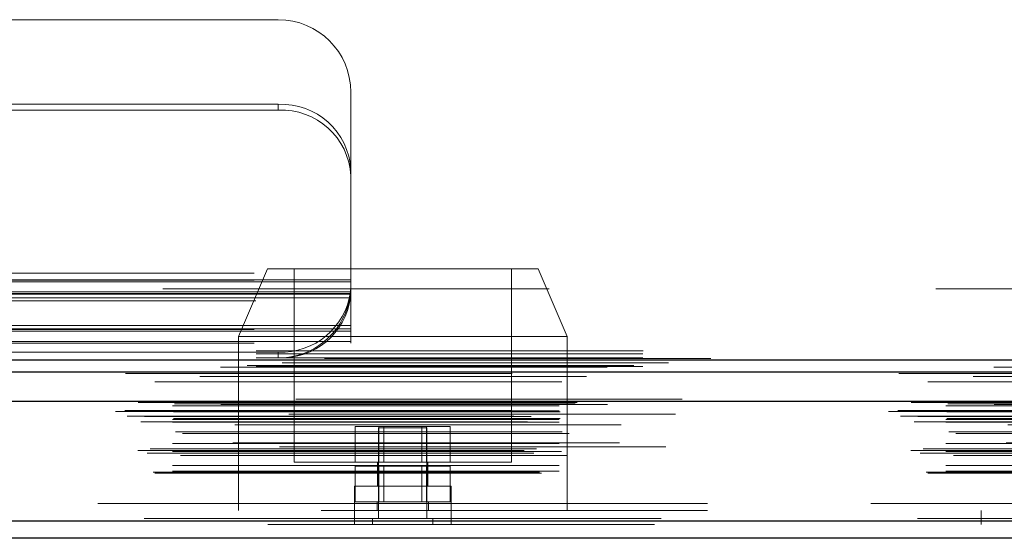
# Model space of a CAD drawing. Header units: inches. Extents: x 0.2 to 10.8, y 0.2 to 8.2.
# Tile 111 of 164: x 3.473 to 3.727, y 6.789 to 6.923. Entities that reach past the tile are written whole.
import ezdxf

# ---------------------------------------------------------------- set-up
doc = ezdxf.new("R2010")
doc.units = ezdxf.units.IN
doc.header["$MEASUREMENT"] = 0
doc.linetypes.add('HIDDEN', pattern=[0.07500000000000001, 0.05, -0.025])

msp = doc.modelspace()

# ---------------------------------------------------------------- linework, layer by layer
at = {"color": 7, "linetype": 'HIDDEN', "lineweight": 18}
for p, q in [((3.462615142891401, 6.923028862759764), (3.539502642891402, 6.923028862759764)), ((3.558252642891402, 6.884144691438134), (3.558252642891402, 6.904278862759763)), ((3.539502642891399, 6.901137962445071), (3.462615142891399, 6.901137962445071)), ((3.539502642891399, 6.899616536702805), (3.462615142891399, 6.899616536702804)), ((3.539502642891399, 6.899616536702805), (3.539502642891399, 6.901137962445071)), ((3.558252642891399, 6.884144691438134), (3.558252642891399, 6.882623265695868)), ((3.5582526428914, 6.842428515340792), (3.558252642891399, 6.882623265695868)), ((3.233252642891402, 6.857478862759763), (3.558252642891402, 6.857478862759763)), ((3.233252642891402, 6.857478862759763), (3.558252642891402, 6.857478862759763)), ((3.53669043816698, 6.858572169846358), (3.52919043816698, 6.841072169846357)), ((3.53669043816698, 6.858572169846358), (3.60669043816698, 6.858572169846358)), ((3.54356543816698, 6.858572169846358), (3.543565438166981, 6.808572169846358)), ((3.59981543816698, 6.808572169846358), (3.59981543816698, 6.858572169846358)), ((3.61419043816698, 6.841072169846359), (3.60669043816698, 6.858572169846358)), ((3.5582526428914, 6.85575664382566), (3.2332526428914, 6.855756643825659)), ((3.233252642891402, 6.855678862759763), (3.558252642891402, 6.855678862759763)), ((3.5582526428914, 6.855250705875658), (3.2332526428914, 6.855250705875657)), ((4.409602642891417, 6.853428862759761), (2.733802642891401, 6.853428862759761)), ((3.5582526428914, 6.85215664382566), (3.2332526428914, 6.852156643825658)), ((3.5582526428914, 6.851987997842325), (3.2332526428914, 6.851987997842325)), ((3.558188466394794, 6.85263878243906), (3.233316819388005, 6.852638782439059)), ((3.558188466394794, 6.851117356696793), (3.233316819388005, 6.851117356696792)), ((3.233382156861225, 6.852078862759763), (3.558123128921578, 6.852078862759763)), ((3.233684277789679, 6.850278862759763), (3.557821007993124, 6.850278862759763)), ((3.233684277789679, 6.850278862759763), (3.557821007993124, 6.850278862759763)), ((3.5582526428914, 6.843949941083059), (3.2332526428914, 6.843949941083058)), ((3.5582526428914, 6.843079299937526), (3.2332526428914, 6.843079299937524)), ((3.2332526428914, 6.842910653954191), (3.5582526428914, 6.842910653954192)), ((3.5582526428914, 6.842428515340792), (3.2332526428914, 6.842428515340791)), ((3.52919043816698, 6.841072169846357), (3.61419043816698, 6.841072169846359)), ((3.52919043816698, 6.841072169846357), (3.52919043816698, 6.796072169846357)), ((3.5582526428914, 6.839310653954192), (3.5582526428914, 6.842428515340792)), ((3.614190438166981, 6.796072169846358), (3.61419043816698, 6.841072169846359)), ((3.5582526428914, 6.839816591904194), (3.2332526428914, 6.839816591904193)), ((3.2332526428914, 6.839310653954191), (3.5582526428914, 6.839310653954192)), ((2.733802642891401, 6.837328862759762), (4.409602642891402, 6.837328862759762)), ((2.733802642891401, 6.837328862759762), (4.409602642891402, 6.837328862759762)), ((2.733802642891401, 6.836568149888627), (4.409602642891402, 6.836568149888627)), ((2.733848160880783, 6.837328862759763), (4.40955712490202, 6.837328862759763)), ((2.733848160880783, 6.837328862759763), (4.40955712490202, 6.837328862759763)), ((2.733848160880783, 6.837328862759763), (4.40955712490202, 6.837328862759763)), ((2.733848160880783, 6.837328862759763), (4.40955712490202, 6.837328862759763)), ((3.5395026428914, 6.83705028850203), (3.2520026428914, 6.837050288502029)), ((3.5395026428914, 6.83705028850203), (3.5395026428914, 6.835528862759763)), ((4.431485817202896, 6.833614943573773), (2.711896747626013, 6.833614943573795)), ((2.733802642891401, 6.835528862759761), (4.409602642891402, 6.835528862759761)), ((2.733802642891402, 6.833357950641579), (4.409602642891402, 6.833357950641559)), ((4.424569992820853, 6.833180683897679), (2.718808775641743, 6.833180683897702)), ((2.719234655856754, 6.830704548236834), (4.424146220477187, 6.830704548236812)), ((4.443997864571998, 6.824872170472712), (2.699383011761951, 6.824872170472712)), ((2.702648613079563, 6.824292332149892), (4.440732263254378, 6.82429233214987)), ((4.440606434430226, 6.824308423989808), (2.702774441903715, 6.824308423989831)), ((2.703226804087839, 6.824021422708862), (4.440154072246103, 6.824021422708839)), ((2.703226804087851, 6.824021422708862), (4.440154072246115, 6.824021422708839)), ((2.712168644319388, 6.823113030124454), (4.431212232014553, 6.823113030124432)), ((2.7121686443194, 6.823113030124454), (4.431212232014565, 6.823113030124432)), ((2.712668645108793, 6.82361885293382), (4.430712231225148, 6.823618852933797)), ((2.712668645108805, 6.82361885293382), (4.43071223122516, 6.823618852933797)), ((2.716316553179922, 6.823661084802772), (4.42706432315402, 6.823661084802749)), ((2.716316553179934, 6.823661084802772), (4.427064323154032, 6.823661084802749)), ((2.716780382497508, 6.823989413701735), (4.426600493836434, 6.823989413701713)), ((2.71678038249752, 6.823989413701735), (4.426600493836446, 6.823989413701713)), ((2.724648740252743, 6.823472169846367), (4.418698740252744, 6.823472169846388)), ((2.697357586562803, 6.821711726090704), (4.446023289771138, 6.821711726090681)), ((2.697357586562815, 6.821711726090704), (4.44602328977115, 6.821711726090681)), ((2.69978506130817, 6.8219669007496), (4.443595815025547, 6.821966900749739)), ((2.699838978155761, 6.821661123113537), (4.443541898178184, 6.821661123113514)), ((4.442221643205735, 6.820998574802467), (2.701182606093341, 6.82099857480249)), ((2.712168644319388, 6.82186885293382), (4.431212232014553, 6.821868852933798)), ((2.7121686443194, 6.82186885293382), (4.431212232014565, 6.821868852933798)), ((2.712418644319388, 6.82161885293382), (4.430962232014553, 6.821618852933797)), ((2.70039877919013, 6.82042907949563), (4.442982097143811, 6.820429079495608)), ((2.703981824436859, 6.818988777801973), (4.4393959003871, 6.81898877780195)), ((2.704927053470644, 6.820410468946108), (4.438453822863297, 6.820410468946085)), ((2.712168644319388, 6.81961885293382), (4.431212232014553, 6.819618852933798)), ((2.7121686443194, 6.81961885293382), (4.431212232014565, 6.819618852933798)), ((2.712168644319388, 6.818914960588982), (4.431212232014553, 6.81891496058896)), ((2.712418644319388, 6.819868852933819), (4.430962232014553, 6.819868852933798)), ((4.428213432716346, 6.818245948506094), (2.715169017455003, 6.818245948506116)), ((2.712909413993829, 6.816412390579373), (4.430488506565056, 6.81641239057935)), ((2.714745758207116, 6.81600736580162), (4.428635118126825, 6.816007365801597)), ((2.714745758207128, 6.81600736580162), (4.428635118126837, 6.816007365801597)), ((3.55939287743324, 6.808572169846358), (3.559392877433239, 6.817822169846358)), ((3.565541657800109, 6.817822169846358), (3.559392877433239, 6.817822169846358)), ((3.577940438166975, 6.817472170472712), (3.565440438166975, 6.817472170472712)), ((3.565440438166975, 6.817472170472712), (3.565440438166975, 6.794034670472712)), ((3.565541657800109, 6.808572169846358), (3.565541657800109, 6.817822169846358)), ((3.577839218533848, 6.817822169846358), (3.565541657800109, 6.817822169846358)), ((3.566792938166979, 6.817822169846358), (3.566792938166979, 6.808572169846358)), ((3.576587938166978, 6.808572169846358), (3.576587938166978, 6.817822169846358)), ((3.577839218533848, 6.808572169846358), (3.577839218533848, 6.817822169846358)), ((3.583987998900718, 6.817822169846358), (3.577839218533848, 6.817822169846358)), ((3.577940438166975, 6.794034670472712), (3.577940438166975, 6.817472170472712)), ((3.583987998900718, 6.808572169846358), (3.583987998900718, 6.817822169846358)), ((2.712168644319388, 6.813412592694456), (4.431212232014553, 6.813412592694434)), ((4.427753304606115, 6.813603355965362), (2.715633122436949, 6.813603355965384)), ((2.703136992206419, 6.811624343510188), (4.440243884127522, 6.811624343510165)), ((4.439775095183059, 6.812499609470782), (2.703609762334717, 6.812499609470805)), ((2.70555942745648, 6.810923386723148), (4.437815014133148, 6.810923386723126)), ((2.706318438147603, 6.811974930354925), (4.437062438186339, 6.811974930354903)), ((2.712168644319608, 6.811345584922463), (4.431212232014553, 6.81134558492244)), ((2.712719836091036, 6.811341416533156), (4.430654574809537, 6.811341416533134)), ((2.714188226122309, 6.810309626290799), (4.42919265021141, 6.810309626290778)), ((3.543565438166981, 6.808572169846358), (3.57169043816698, 6.808572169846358)), ((3.56519043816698, 6.808572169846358), (3.565190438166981, 6.802322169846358)), ((3.57169043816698, 6.808572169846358), (3.59981543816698, 6.808572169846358)), ((3.57819043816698, 6.802322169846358), (3.57819043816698, 6.808572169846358)), ((2.707099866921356, 6.805964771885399), (4.436281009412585, 6.805964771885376)), ((2.707538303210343, 6.805705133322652), (4.435842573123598, 6.805705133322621)), ((2.712168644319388, 6.807724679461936), (4.431212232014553, 6.807724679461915)), ((2.712168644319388, 6.806205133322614), (4.431212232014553, 6.806205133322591)), ((2.7121686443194, 6.806205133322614), (4.431212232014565, 6.806205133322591)), ((3.559392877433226, 6.798322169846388), (3.559392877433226, 6.807572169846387)), ((3.565541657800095, 6.807572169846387), (3.559392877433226, 6.807572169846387)), ((3.565541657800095, 6.798322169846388), (3.565541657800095, 6.807572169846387)), ((3.577839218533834, 6.807572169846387), (3.565541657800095, 6.807572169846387)), ((3.566792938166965, 6.807572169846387), (3.566792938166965, 6.798322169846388)), ((3.576587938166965, 6.798322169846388), (3.576587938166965, 6.807572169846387)), ((3.577839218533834, 6.798322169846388), (3.577839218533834, 6.807572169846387)), ((3.583987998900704, 6.807572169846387), (3.577839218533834, 6.807572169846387)), ((3.583987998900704, 6.798322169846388), (3.583987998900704, 6.807572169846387)), ((3.58419043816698, 6.802322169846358), (3.55919043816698, 6.802322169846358)), ((3.55919043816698, 6.802322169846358), (3.55919043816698, 6.798322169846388)), ((3.58419043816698, 6.798322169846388), (3.58419043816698, 6.802322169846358)), ((2.750548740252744, 6.797872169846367), (4.392798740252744, 6.797872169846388)), ((2.750548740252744, 6.797872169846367), (4.392798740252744, 6.797872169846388)), ((4.392798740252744, 6.797872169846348), (2.750582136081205, 6.797872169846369)), ((4.392798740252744, 6.797872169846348), (2.750582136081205, 6.797872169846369)), ((3.584190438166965, 6.798322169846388), (3.559190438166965, 6.798322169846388)), ((3.559190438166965, 6.798322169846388), (3.559190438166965, 6.796072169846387)), ((3.565065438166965, 6.798322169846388), (3.565065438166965, 6.796072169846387)), ((3.578315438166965, 6.796072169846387), (3.578315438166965, 6.798322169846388)), ((3.584190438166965, 6.796072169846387), (3.584190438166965, 6.798322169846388)), ((2.750548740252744, 6.796072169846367), (4.392798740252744, 6.796072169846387)), ((3.559173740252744, 6.796072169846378), (3.559173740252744, 6.792472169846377)), ((3.559207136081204, 6.796072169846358), (3.559207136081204, 6.792472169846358)), ((3.584173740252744, 6.792472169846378), (3.584173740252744, 6.796072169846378)), ((3.584207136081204, 6.792472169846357), (3.584207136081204, 6.796072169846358)), ((3.721298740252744, 6.796072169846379), (3.721298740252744, 6.792472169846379)), ((3.721332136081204, 6.796072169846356), (3.721332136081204, 6.792472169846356)), ((4.438547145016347, 6.793959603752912), (2.704833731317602, 6.793959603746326)), ((2.704833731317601, 6.793959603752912), (4.438547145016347, 6.793959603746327)), ((2.704833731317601, 6.793334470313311), (4.438547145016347, 6.793334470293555)), ((3.579502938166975, 6.794034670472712), (3.563877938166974, 6.794034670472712)), ((3.563877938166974, 6.794034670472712), (3.563877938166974, 6.792472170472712)), ((3.579502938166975, 6.792472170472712), (3.579502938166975, 6.794034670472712)), ((4.436780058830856, 6.792472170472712), (2.706600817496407, 6.792472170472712))]:
    msp.add_line(p, q, dxfattribs=at)
at = {"color": 7, "linetype": 'Continuous', "lineweight": 25}
for p, q in [((2.733802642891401, 6.835046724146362), (4.409602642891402, 6.835046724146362)), ((2.733802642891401, 6.831928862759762), (4.409602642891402, 6.831928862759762)), ((4.443997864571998, 6.824247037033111), (2.699383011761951, 6.824247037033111)), ((4.438547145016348, 6.793334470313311), (2.704833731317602, 6.793334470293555)), ((4.436780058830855, 6.788872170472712), (2.706600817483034, 6.788872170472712))]:
    msp.add_line(p, q, dxfattribs=at)
at = {"color": 7, "linetype": 'HIDDEN', "lineweight": 18, "flags": 128}
for points in [[(4.45141733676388, 6.835419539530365), (3.585613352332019, 6.835419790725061), (2.69197889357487, 6.835419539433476)], [(4.440458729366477, 6.834285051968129), (3.585613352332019, 6.834285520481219), (2.70294991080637, 6.834285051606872)], [(2.700014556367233, 6.831467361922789), (3.500508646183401, 6.831469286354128), (4.443362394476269, 6.831467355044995)], [(2.70001593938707, 6.831467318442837), (3.608248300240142, 6.831467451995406), (4.443360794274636, 6.831467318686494)], [(4.424585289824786, 6.833180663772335), (3.585613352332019, 6.83318021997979), (2.718811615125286, 6.833180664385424)], [(2.707539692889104, 6.829343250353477), (3.55777150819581, 6.829343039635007), (4.435843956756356, 6.82934325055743)], [(2.71279973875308, 6.829332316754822), (3.55777150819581, 6.829332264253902), (4.43057902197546, 6.829332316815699)]]:
    msp.add_lwpolyline(points, dxfattribs=at)
at = {"color": 7, "linetype": 'HIDDEN', "lineweight": 18}
for centre, radius, start, end in [((3.539502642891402, 6.904278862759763), 0.01875000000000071, 0, 90), ((3.540339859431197, 6.883220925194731), 0.01793658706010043, 2.95214093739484, 92.67533670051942), ((3.540339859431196, 6.881699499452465), 0.017936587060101, 2.952140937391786, 92.67533670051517), ((3.540247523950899, 6.85515093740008), 0.01811596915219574, 267.6434837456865, 352.0290646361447), ((3.540247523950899, 6.853629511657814), 0.01811596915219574, 267.6434837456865, 352.0290646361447), ((3.539502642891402, 6.854278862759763), 0.01874999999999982, 270.0000000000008, 347.682234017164)]:
    msp.add_arc(centre, radius, start, end, dxfattribs=at)
msp.add_open_spline([(3.557821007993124, 6.850278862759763), (3.557902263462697, 6.8506509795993), (3.557970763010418, 6.851019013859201), (3.558084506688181, 6.85174658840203), (3.558129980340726, 6.852110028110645), (3.558197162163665, 6.852796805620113), (3.558219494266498, 6.853122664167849), (3.558247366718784, 6.853737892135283), (3.558252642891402, 6.854022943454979), (3.558252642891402, 6.854278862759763)], degree=3, knots=[0, 0, 0, 0, 0.25, 0.25, 0.5, 0.5, 0.75, 0.75, 1, 1, 1, 1], dxfattribs=at)

doc.saveas('drawing.dxf')
